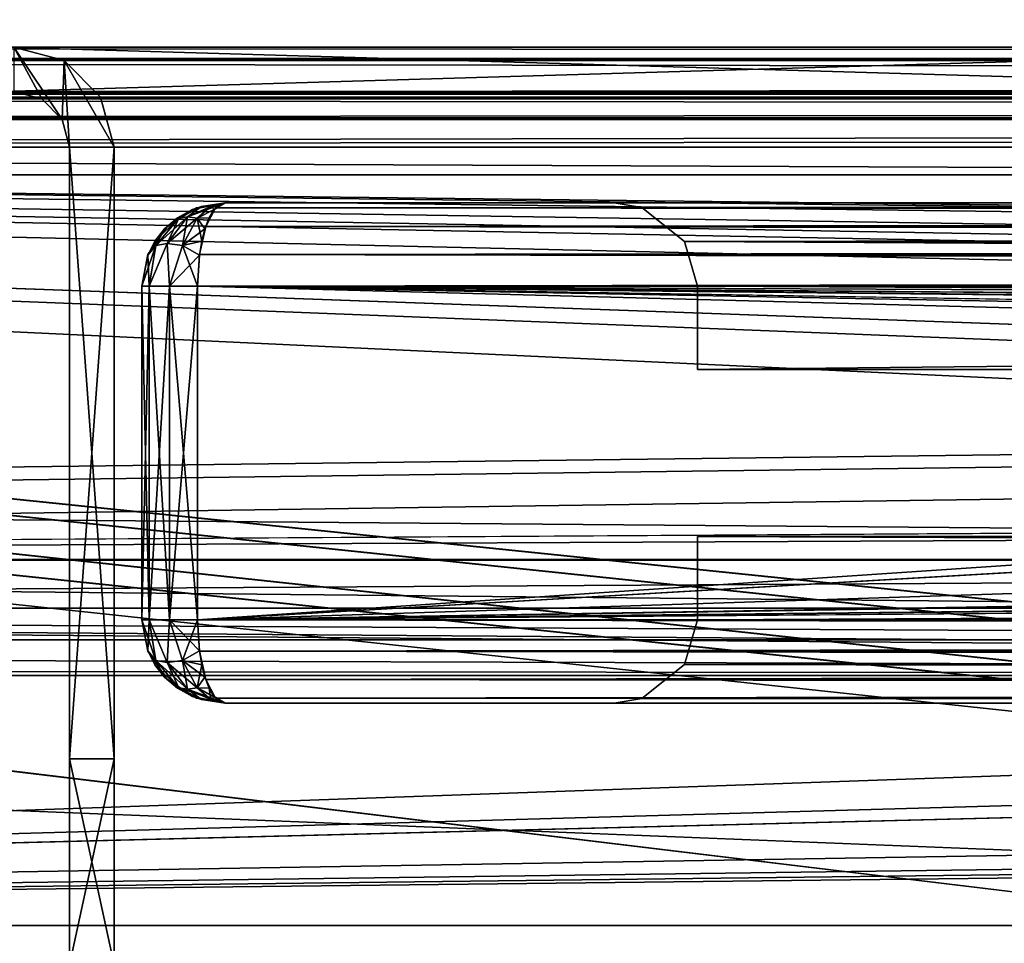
# Model space of a CAD drawing. Extents: x -398 to 398, y -1355 to -82.
# Tile 91 of 256: x -172 to -154, y -116 to -99. Entities that reach past the tile are written whole.
import ezdxf

# ---------------------------------------------------------------- set-up
doc = ezdxf.new("R2010")
doc.units = 0
doc.header["$MEASUREMENT"] = 0

msp = doc.modelspace()

# ---------------------------------------------------------------- linework, layer by layer
for points in [[(395.5, -525.467285, 437.803314), (395.5, -81.938164, 160.655502), (-395.5, -81.938164, 160.655502)], [(395.5, -525.467285, 437.803314), (-395.5, -81.938164, 160.655502), (-395.5, -525.467285, 437.803314)], [(-22.229691, -124.655098, 181.452103), (-396.5, -85.435806, 156.945206), (-395.5, -84.587761, 156.415207)], [(-22.229691, -124.6604, 181.443604), (-396.5, -85.441109, 156.936707), (-395.5, -84.593063, 156.406799)], [(395.5, -528.116882, 433.562988), (395.5, -84.587761, 156.415207), (-395.5, -84.587761, 156.415207)], [(395.5, -528.116882, 433.562988), (-395.5, -84.587761, 156.415207), (-395.5, -528.116882, 433.562988)], [(-395.5, -84.587761, 156.415207), (395.5, -84.587761, 156.415207), (-19.442101, -123.289597, 180.598801)], [(-395.5, -84.587761, 156.415207), (-19.442101, -123.289597, 180.598801), (-21.06683, -123.633301, 180.813599)], [(-395.5, -84.587761, 156.415207), (-21.06683, -123.633301, 180.813599), (-22.229691, -124.655098, 181.452103)], [(-395.5, -84.593063, 156.406799), (395.5, -84.593063, 156.406799), (-19.442101, -123.294899, 180.590302)], [(-395.5, -84.593063, 156.406799), (-19.442101, -123.294899, 180.590302), (-21.06683, -123.638603, 180.805099)], [(-395.5, -84.593063, 156.406799), (-21.06683, -123.638603, 180.805099), (-22.229691, -124.6604, 181.443604)], [(-396.5, -85.435806, 156.945206), (-22.478531, -125.502296, 181.981506), (-22.478531, -130.514999, 185.1138)], [(-396.5, -85.435806, 156.945206), (-22.478531, -130.514999, 185.1138), (-50.35714, -414.036102, 362.277405)], [(-396.5, -85.435806, 156.945206), (-50.35714, -414.036102, 362.277405), (-52.76738, -414.882812, 362.806488)], [(-396.5, -85.435806, 156.945206), (-52.76738, -414.882812, 362.806488), (-53.272449, -415.311096, 363.074097)], [(-396.5, -85.435806, 156.945206), (-53.272449, -415.311096, 363.074097), (-54.270809, -417.355103, 364.351288)], [(-396.5, -85.435806, 156.945206), (-54.270809, -417.355103, 364.351288), (-54.270809, -417.960785, 364.729889)], [(-396.5, -85.435806, 156.945206), (-54.270809, -417.960785, 364.729889), (-53.272449, -420.004791, 366.007111)], [(-396.5, -85.435806, 156.945206), (-53.272449, -420.004791, 366.007111), (-396.366211, -527.69281, 433.298004)], [(-22.478531, -125.502296, 181.981506), (-396.5, -85.435806, 156.945206), (-22.229691, -124.655098, 181.452103)], [(-396.5, -85.441109, 156.936707), (-22.478531, -125.507599, 181.973007), (-22.478531, -130.520294, 185.105301)], [(-396.5, -85.441109, 156.936707), (-22.478531, -130.520294, 185.105301), (-50.35714, -414.041412, 362.26889)], [(-396.5, -85.441109, 156.936707), (-50.35714, -414.041412, 362.26889), (-52.76738, -414.888092, 362.798004)], [(-396.5, -85.441109, 156.936707), (-52.76738, -414.888092, 362.798004), (-53.272449, -415.316406, 363.065613)], [(-396.5, -85.441109, 156.936707), (-53.272449, -415.316406, 363.065613), (-54.270809, -417.360413, 364.342896)], [(-396.5, -85.441109, 156.936707), (-54.270809, -417.360413, 364.342896), (-54.270809, -417.966095, 364.721405)], [(-396.5, -85.441109, 156.936707), (-54.270809, -417.966095, 364.721405), (-53.272449, -420.010101, 365.998596)], [(-396.5, -85.441109, 156.936707), (-53.272449, -420.010101, 365.998596), (-396.366211, -527.69812, 433.289612)], [(-22.478531, -125.507599, 181.973007), (-396.5, -85.441109, 156.936707), (-22.229691, -124.6604, 181.443604)], [(-243, -99.433937, 126.145699), (-172.5, -99.433937, 114.3228), (-145.5, -99.433937, 114.3228)], [(-243, -99.433937, 126.145699), (-145.5, -99.433937, 114.3228), (-145.25, -99.433937, 114.389702)], [(-243, -99.433937, 126.145699), (-145.25, -99.433937, 114.389702), (-145.066895, -99.433937, 114.572899)], [(-243, -99.433937, 126.145699), (-145.066895, -99.433937, 114.572899), (-145, -99.433937, 114.8228)], [(-243, -99.433937, 126.145699), (-145, -99.433937, 114.8228), (-145, -99.433937, 116.3228)], [(-243, -99.433937, 126.145699), (-145, -99.433937, 116.3228), (-144.952301, -99.433937, 116.470001)], [(-243, -99.433937, 126.145699), (-144.952301, -99.433937, 116.470001), (-144.827194, -99.433937, 116.560501)], [(-243, -99.433937, 126.145699), (-144.827194, -99.433937, 116.560501), (-144.672806, -99.433937, 116.560501)], [(-243, -99.433937, 126.145699), (-144.672806, -99.433937, 116.560501), (243, -99.433937, 126.145699)], [(-243, -99.433937, 1), (144.472794, -99.433937, 10.58517), (144.347702, -99.433937, 10.67568)], [(-243, -99.433937, 1), (144.347702, -99.433937, 10.67568), (144.300003, -99.433937, 10.82285)], [(-243, -99.433937, 1), (144.300003, -99.433937, 10.82285), (144.300003, -99.433937, 11.02285)], [(-243, -99.433937, 1), (144.300003, -99.433937, 11.02285), (-144.472794, -99.433937, 10.58517)], [(-243, -99.433937, 1), (-144.472794, -99.433937, 10.58517), (-144.627197, -99.433937, 10.58517)], [(-243, -99.433937, 1), (-144.627197, -99.433937, 10.58517), (-144.752304, -99.433937, 10.67567)], [(-243, -99.433937, 1), (-144.752304, -99.433937, 10.67567), (-144.800003, -99.433937, 10.82285)], [(-243, -99.433937, 1), (-144.800003, -99.433937, 10.82285), (-144.800003, -99.433937, 12.32285)], [(-243, -99.433937, 1), (-144.800003, -99.433937, 12.32285), (-144.866898, -99.433937, 12.57281)], [(-243, -99.433937, 1), (-144.866898, -99.433937, 12.57281), (-145.050003, -99.433937, 12.75595)], [(-243, -99.433937, 1), (-145.050003, -99.433937, 12.75595), (-145.300003, -99.433937, 12.82285)], [(-243, -99.433937, 1), (-145.300003, -99.433937, 12.82285), (-172.5, -99.433937, 12.82285)], [(243, -99.433937, 1), (144.472794, -99.433937, 10.58517), (-243, -99.433937, 1)], [(-243, -99.675087, 0.1), (243, -99.433937, 1), (-243, -99.433937, 1)], [(243, -99.433937, 1), (-243, -99.675087, 0.1), (243, -99.675087, 0.1)], [(243, -99.433937, 126.145699), (243, -99.659622, 127.018303), (-243, -99.433937, 126.145699)], [(-243, -99.433937, 126.145699), (243, -99.659622, 127.018303), (-243, -99.659622, 127.018303)], [(-172.5, -99.433937, 114.3228), (-145.5, -99.433937, 114.3228), (-172.5, -100.233902, 114.3228)], [(-172.5, -100.233902, 114.3228), (-145.5, -99.433937, 114.3228), (-145.5, -100.233902, 114.3228)], [(-145.300003, -99.433937, 12.82285), (-172.5, -99.433937, 12.82285), (-145.300003, -100.233902, 12.82285)], [(-145.300003, -100.233902, 12.82285), (-172.5, -99.433937, 12.82285), (-172.5, -100.233902, 12.82285)], [(-172.300003, -100.233902, 13.32285), (-171.800003, -100.367897, 13.32285), (-172.300003, -99.433937, 13.32285)], [(-172.300003, -99.433937, 13.32285), (-171.800003, -100.367897, 13.32285), (-171.434006, -100.733902, 13.32285)], [(-172.300003, -99.433937, 13.32285), (-171.434006, -100.733902, 13.32285), (-171.399994, -99.675072, 13.32285)], [(-172.300003, -100.233902, 113.8228), (-171.800003, -100.367897, 113.8228), (-172.300003, -99.433937, 113.8228)], [(-172.300003, -99.433937, 113.8228), (-171.800003, -100.367897, 113.8228), (-171.434006, -100.733902, 113.8228)], [(-172.300003, -99.433937, 113.8228), (-171.434006, -100.733902, 113.8228), (-171.399994, -99.675072, 113.8228)], [(-171.399994, -99.675087, 13.32285), (-172.300003, -99.433937, 113.8228), (-172.300003, -99.433937, 13.32285)], [(-172.300003, -99.433937, 113.8228), (-171.399994, -99.675087, 13.32285), (-171.399994, -99.675087, 113.8228)], [(243, -99.659622, 127.018303), (243, -100.280098, 127.672203), (-243, -99.659622, 127.018303)], [(-243, -99.659622, 127.018303), (243, -100.280098, 127.672203), (-243, -100.280098, 127.672203)], [(243, -99.675087, 0.1), (-243, -99.675087, 0.1), (-243, -100.3339, -0.558846)], [(243, -99.675087, 0.1), (-243, -100.3339, -0.558846), (243, -100.3339, -0.558846)], [(-171.434006, -100.733902, 13.32285), (-171.300003, -101.233902, 13.32285), (-171.399994, -99.675072, 13.32285)], [(-171.434006, -100.733902, 113.8228), (-171.300003, -101.233902, 113.8228), (-171.399994, -99.675072, 113.8228)], [(-171.399994, -99.675072, 13.32285), (-171.300003, -101.233902, 13.32285), (-170.5, -101.233902, 13.32285)], [(-171.399994, -99.675072, 13.32285), (-170.5, -101.233902, 13.32285), (-170.741104, -100.3339, 13.32285)], [(-171.399994, -99.675072, 113.8228), (-171.300003, -101.233902, 113.8228), (-170.5, -101.233902, 113.8228)], [(-171.399994, -99.675072, 113.8228), (-170.5, -101.233902, 113.8228), (-170.741104, -100.3339, 113.8228)], [(-171.399994, -99.675087, 113.8228), (-171.399994, -99.675087, 13.32285), (-170.741104, -100.3339, 13.32285)], [(-171.399994, -99.675087, 113.8228), (-170.741104, -100.3339, 13.32285), (-170.741104, -100.3339, 113.8228)], [(-243, -100.233902, 126.145699), (-172.5, -100.233902, 114.3228), (-145.5, -100.233902, 114.3228)], [(-243, -100.233902, 126.145699), (-145.5, -100.233902, 114.3228), (-145.25, -100.233902, 114.389702)], [(-243, -100.233902, 126.145699), (-145.25, -100.233902, 114.389702), (-145.066895, -100.233902, 114.572899)], [(-243, -100.233902, 126.145699), (-145.066895, -100.233902, 114.572899), (-145, -100.233902, 114.8228)], [(-243, -100.233902, 126.145699), (-145, -100.233902, 114.8228), (-145, -100.233902, 116.3228)], [(-243, -100.233902, 126.145699), (-145, -100.233902, 116.3228), (-144.952301, -100.233902, 116.470001)], [(-243, -100.233902, 126.145699), (-144.952301, -100.233902, 116.470001), (-144.827194, -100.233902, 116.560501)], [(-243, -100.233902, 126.145699), (-144.827194, -100.233902, 116.560501), (-144.672806, -100.233902, 116.560501)], [(-243, -100.233902, 126.145699), (-144.672806, -100.233902, 116.560501), (243, -100.233902, 126.145699)], [(-243, -100.233902, 1), (144.472794, -100.233902, 10.58517), (144.347702, -100.233902, 10.67568)], [(-243, -100.233902, 1), (144.347702, -100.233902, 10.67568), (144.300003, -100.233902, 10.82285)], [(-243, -100.233902, 1), (144.300003, -100.233902, 10.82285), (144.300003, -100.233902, 11.02285)], [(-243, -100.233902, 1), (144.300003, -100.233902, 11.02285), (-144.472794, -100.233902, 10.58517)], [(-243, -100.233902, 1), (-144.472794, -100.233902, 10.58517), (-144.627197, -100.233902, 10.58517)], [(-243, -100.233902, 1), (-144.627197, -100.233902, 10.58517), (-144.752304, -100.233902, 10.67567)], [(-243, -100.233902, 1), (-144.752304, -100.233902, 10.67567), (-144.800003, -100.233902, 10.82285)], [(-243, -100.233902, 1), (-144.800003, -100.233902, 10.82285), (-144.800003, -100.233902, 12.32285)], [(-243, -100.233902, 1), (-144.800003, -100.233902, 12.32285), (-144.866898, -100.233902, 12.57281)], [(-243, -100.233902, 1), (-144.866898, -100.233902, 12.57281), (-145.050003, -100.233902, 12.75595)], [(-243, -100.233902, 1), (-145.050003, -100.233902, 12.75595), (-145.300003, -100.233902, 12.82285)], [(-243, -100.233902, 1), (-145.300003, -100.233902, 12.82285), (-172.5, -100.233902, 12.82285)], [(243, -100.233902, 1), (144.472794, -100.233902, 10.58517), (-243, -100.233902, 1)], [(-243, -100.367897, 0.5), (243, -100.233902, 1), (-243, -100.233902, 1)], [(243, -100.233902, 1), (-243, -100.367897, 0.5), (243, -100.367897, 0.5)], [(243, -100.233902, 126.145699), (243, -100.359299, 126.630501), (-243, -100.233902, 126.145699)], [(-243, -100.233902, 126.145699), (243, -100.359299, 126.630501), (-243, -100.359299, 126.630501)], [(243, -100.280098, 127.672203), (-235.265503, -167.884293, 169.916), (-243, -100.280098, 127.672203)], [(243, -100.280098, 127.672203), (235.265503, -167.884293, 169.916), (-235.265503, -167.884293, 169.916)], [(-171.800003, -100.367897, 13.32285), (-172.300003, -100.233902, 113.8228), (-172.300003, -100.233902, 13.32285)], [(-172.300003, -100.233902, 113.8228), (-171.800003, -100.367897, 13.32285), (-171.800003, -100.367897, 113.8228)], [(243, -100.3339, -0.558846), (-243, -100.3339, -0.558846), (-243, -101.233902, -0.8)], [(243, -100.3339, -0.558846), (-243, -101.233902, -0.8), (243, -101.233902, -0.8)], [(243, -100.359299, 126.630501), (243, -100.704002, 126.993698), (-243, -100.359299, 126.630501)], [(-243, -100.359299, 126.630501), (243, -100.704002, 126.993698), (-243, -100.704002, 126.993698)], [(243, -100.367897, 0.5), (-243, -100.367897, 0.5), (-243, -100.733902, 0.133975)], [(243, -100.367897, 0.5), (-243, -100.733902, 0.133975), (243, -100.733902, 0.133975)], [(-171.800003, -100.367897, 113.8228), (-171.800003, -100.367897, 13.32285), (-171.434006, -100.733902, 13.32285)], [(-171.800003, -100.367897, 113.8228), (-171.434006, -100.733902, 13.32285), (-171.434006, -100.733902, 113.8228)], [(-170.741104, -100.3339, 113.8228), (-170.741104, -100.3339, 13.32285), (-170.5, -101.233902, 13.32285)], [(-170.741104, -100.3339, 113.8228), (-170.5, -101.233902, 13.32285), (-170.5, -101.233902, 113.8228)], [(243, -100.704002, 126.993698), (-235.265503, -168.308197, 169.237503), (-243, -100.704002, 126.993698)], [(243, -100.733902, 0.133975), (-243, -100.733902, 0.133975), (-243, -101.233902)], [(243, -100.733902, 0.133975), (-243, -101.233902), (243, -101.233902)], [(243, -100.704002, 126.993698), (235.265503, -168.308197, 169.237503), (-235.265503, -168.308197, 169.237503)], [(-171.434006, -100.733902, 113.8228), (-171.434006, -100.733902, 13.32285), (-171.300003, -101.233902, 13.32285)], [(-171.434006, -100.733902, 113.8228), (-171.300003, -101.233902, 13.32285), (-171.300003, -101.233902, 113.8228)], [(-243, -101.233902, -0.8), (-231.629807, -107.4487, -0.8), (-85.172813, -108.651802, -0.8)], [(-243, -101.233902, -0.8), (-85.172813, -108.651802, -0.8), (-84.370171, -107.4487, -0.8)], [(-243, -101.233902, -0.8), (-84.370171, -107.4487, -0.8), (-83, -106.983902, -0.8)], [(-243, -101.233902, -0.8), (-83, -106.983902, -0.8), (80.827187, -108.651802, -0.8)], [(-243, -101.233902, -0.8), (80.827187, -108.651802, -0.8), (81.629829, -107.4487, -0.8)], [(-243, -101.233902, -0.8), (81.629829, -107.4487, -0.8), (83, -106.983902, -0.8)], [(-243, -101.233902, -0.8), (83, -106.983902, -0.8), (230.827194, -108.651802, -0.8)], [(-243, -101.233902, -0.8), (230.827194, -108.651802, -0.8), (231.629807, -107.4487, -0.8)], [(-243, -101.233902, -0.8), (231.629807, -107.4487, -0.8), (233, -106.983902, -0.8)], [(-243, -101.233902, -0.8), (233, -106.983902, -0.8), (242.412903, -106.942398, -0.8)], [(-243, -101.233902, -0.8), (242.412903, -106.942398, -0.8), (243, -103.233902, -0.8)], [(-243, -101.233902, -0.8), (243, -103.233902, -0.8), (243, -101.233902, -0.8)], [(-243, -101.233902), (-231.629807, -107.4487), (-85.172813, -108.651802)], [(-243, -101.233902), (-85.172813, -108.651802), (-84.370171, -107.4487)], [(-243, -101.233902), (-84.370171, -107.4487), (-83, -106.983902)], [(-243, -101.233902), (-83, -106.983902), (80.827187, -108.651802)], [(-243, -101.233902), (80.827187, -108.651802), (81.629829, -107.4487)], [(-243, -101.233902), (81.629829, -107.4487), (83, -106.983902)], [(-243, -101.233902), (83, -106.983902), (230.827194, -108.651802)], [(-243, -101.233902), (230.827194, -108.651802), (231.629807, -107.4487)], [(-243, -101.233902), (231.629807, -107.4487), (233, -106.983902)], [(-243, -101.233902), (233, -106.983902), (242.412903, -106.942398)], [(-243, -101.233902), (242.412903, -106.942398), (243, -103.233902)], [(-243, -101.233902), (243, -103.233902), (243, -101.233902)], [(-170.5, -112.233902, 13.32285), (-170.5, -101.233902, 13.32285), (-171.300003, -112.233902, 13.32285)], [(-171.300003, -112.233902, 13.32285), (-170.5, -101.233902, 13.32285), (-171.300003, -101.233902, 13.32285)], [(-171.300003, -112.233902, 113.8228), (-171.300003, -101.233902, 113.8228), (-170.5, -112.233902, 113.8228)], [(-170.5, -112.233902, 113.8228), (-171.300003, -101.233902, 113.8228), (-170.5, -101.233902, 113.8228)], [(-171.300003, -112.233902, 113.8228), (-171.300003, -112.233902, 13.32285), (-171.300003, -101.233902, 13.32285)], [(-171.300003, -112.233902, 113.8228), (-171.300003, -101.233902, 13.32285), (-171.300003, -101.233902, 113.8228)], [(-170.5, -112.233902, 113.8228), (-170.5, -112.233902, 13.32285), (-170.5, -101.233902, 13.32285)], [(-170.5, -112.233902, 113.8228), (-170.5, -101.233902, 13.32285), (-170.5, -101.233902, 113.8228)], [(-255, -101.733902), (-233, -107.733902), (255, -101.733902)], [(-255, -101.733902, 0.8), (-233, -107.733902, 0.8), (255, -101.733902, 0.8)], [(255, -101.733902, 0.8), (-255, -101.733902, 0.8), (255, -101.733902)], [(255, -101.733902), (-255, -101.733902, 0.8), (-255, -101.733902)], [(255, -101.733902), (-233, -107.733902), (-232.166, -107.986397)], [(255, -101.733902, 0.8), (-233, -107.733902, 0.8), (-232.166, -107.986397, 0.8)], [(255, -101.733902), (-232.166, -107.986397), (-231.614594, -108.660004)], [(255, -101.733902, 0.8), (-232.166, -107.986397, 0.8), (-231.614594, -108.660004, 0.8)], [(255, -101.733902), (-231.614594, -108.660004), (-83, -107.733902)], [(255, -101.733902, 0.8), (-231.614594, -108.660004, 0.8), (-83, -107.733902, 0.8)], [(-168.5, -102.233902, 112.0728), (-168.926804, -102.301201, 112.329399), (-169.177505, -102.487, 112.750397)], [(-168.5, -102.233902, 112.0728), (-169.177505, -102.487, 112.750397), (-168.756607, -102.301201, 112.499603)], [(-168.5, -102.233902, 15.07285), (-168.756607, -102.301201, 14.64608), (-169.177505, -102.487, 14.39531)], [(-168.5, -102.233902, 15.07285), (-169.177505, -102.487, 14.39531), (-168.926804, -102.301201, 14.81627)], [(-168.5, -102.233902, 112.0728), (-169.090103, -102.354897, 112.2696), (-168.926804, -102.301201, 112.329399)], [(-168.5, -102.233902, 15.07285), (-168.926804, -102.301201, 14.81627), (-169.090103, -102.354897, 14.87614)], [(-169.014603, -102.324997, 112.244301), (-169.014496, -102.324898, 14.90144), (-168.5, -102.233902, 15.07285)], [(-169.014603, -102.324997, 112.244301), (-168.5, -102.233902, 15.07285), (-168.5, -102.233902, 112.0728)], [(-168.5, -102.233902, 112.0728), (-168.756607, -102.301201, 112.499603), (-168.696701, -102.354897, 112.663002)], [(-168.5, -102.233902, 15.07285), (-168.696701, -102.354897, 14.48272), (-168.756607, -102.301201, 14.64608)], [(168.671402, -102.324997, 112.587502), (-168.671402, -102.324898, 112.587402), (-168.5, -102.233902, 112.0728)], [(-168.671402, -102.324997, 14.5582), (168.671402, -102.324898, 14.55834), (168.5, -102.233902, 15.07285)], [(-168.671402, -102.324997, 14.5582), (168.5, -102.233902, 15.07285), (-168.5, -102.233902, 15.07285)], [(168.5, -102.233902, 15.07285), (-161.5, -102.233902, 22.072849), (-168.5, -102.233902, 15.07285)], [(-168.5, -102.233902, 15.07285), (-161.5, -102.233902, 22.072849), (-161.5, -102.233902, 105.0728)], [(-168.5, -102.233902, 15.07285), (-161.5, -102.233902, 105.0728), (-168.5, -102.233902, 112.0728)], [(161.5, -102.233902, 105.0728), (168.5, -102.233902, 112.0728), (-168.5, -102.233902, 112.0728)], [(161.5, -102.233902, 105.0728), (-168.5, -102.233902, 112.0728), (-161.5, -102.233902, 105.0728)], [(168.671402, -102.324997, 112.587502), (-168.5, -102.233902, 112.0728), (168.5, -102.233902, 112.0728)], [(-161.5, -102.233902, 105.0728), (-161.000107, -102.319702, 104.572899), (161.5, -102.233902, 105.0728)], [(161.000107, -102.319702, 22.572741), (-161.000107, -102.319702, 22.5728), (-161.5, -102.233902, 22.072849)], [(161.000107, -102.319702, 22.572741), (-161.5, -102.233902, 22.072849), (161.5, -102.233902, 22.072849)], [(-161.000107, -102.319702, 22.572769), (-161.000107, -102.319702, 104.572899), (-161.5, -102.233902, 105.0728)], [(-161.000107, -102.319702, 22.572769), (-161.5, -102.233902, 105.0728), (-161.5, -102.233902, 22.072849)], [(-161.5, -102.233902, 22.072849), (168.5, -102.233902, 15.07285), (161.5, -102.233902, 22.072849)], [(161.5, -102.233902, 105.0728), (-161.000107, -102.319702, 104.572899), (161.000107, -102.319702, 104.572998)], [(-169.545807, -102.6586, 112.421303), (-169.545807, -102.6586, 14.72437), (-169.014496, -102.324898, 14.90144)], [(-169.545807, -102.6586, 112.421303), (-169.014496, -102.324898, 14.90144), (-169.014603, -102.324997, 112.244301)], [(-169.332001, -102.510597, 112.576401), (-169.090103, -102.354897, 112.2696), (-169.3573, -102.503098, 112.358597)], [(-169.332001, -102.510597, 14.56932), (-169.3573, -102.503098, 14.78707), (-169.090103, -102.354897, 14.87614)], [(-169.177505, -102.487, 112.750397), (-168.926804, -102.301201, 112.329399), (-169.332001, -102.510597, 112.576401)], [(-169.332001, -102.510597, 112.576401), (-168.926804, -102.301201, 112.329399), (-169.090103, -102.354897, 112.2696)], [(-169.332001, -102.510597, 14.56932), (-168.926804, -102.301201, 14.81627), (-169.177505, -102.487, 14.39531)], [(-169.332001, -102.510597, 14.56932), (-169.090103, -102.354897, 14.87614), (-168.926804, -102.301201, 14.81627)], [(-169.003494, -102.510597, 112.9048), (-168.756607, -102.301201, 112.499603), (-169.177505, -102.487, 112.750397)], [(-169.177505, -102.487, 14.39531), (-168.756607, -102.301201, 14.64608), (-169.003494, -102.510597, 14.24088)], [(-169.003494, -102.510597, 112.9048), (-168.696701, -102.354897, 112.663002), (-168.756607, -102.301201, 112.499603)], [(-169.003494, -102.510597, 14.24088), (-168.756607, -102.301201, 14.64608), (-168.696701, -102.354897, 14.48272)], [(-169.003494, -102.510597, 112.9048), (-168.785797, -102.503098, 112.930199), (-168.696701, -102.354897, 112.663002)], [(-169.003494, -102.510597, 14.24088), (-168.696701, -102.354897, 14.48272), (-168.785797, -102.503098, 14.21552)], [(-168.671402, -102.324898, 112.587402), (168.848495, -102.6586, 113.118698), (-168.848495, -102.6586, 113.118698)], [(-168.848495, -102.6586, 14.02702), (168.671402, -102.324898, 14.55834), (-168.671402, -102.324997, 14.5582)], [(168.671402, -102.324898, 14.55834), (-168.848495, -102.6586, 14.02702), (168.848495, -102.6586, 14.02702)], [(168.848495, -102.6586, 113.118698), (-168.671402, -102.324898, 112.587402), (168.671402, -102.324997, 112.587502)], [(-160.234406, -102.9291, 103.806999), (161.000107, -102.319702, 104.572998), (-161.000107, -102.319702, 104.572899)], [(160.234406, -102.9291, 23.338619), (-160.234497, -102.928902, 23.33849), (-161.000107, -102.319702, 22.5728)], [(160.234406, -102.9291, 23.338619), (-161.000107, -102.319702, 22.5728), (161.000107, -102.319702, 22.572741)], [(-160.234207, -102.9291, 23.33843), (-160.234406, -102.928802, 103.807404), (-161.000107, -102.319702, 104.572899)], [(-160.234207, -102.9291, 23.33843), (-161.000107, -102.319702, 104.572899), (-161.000107, -102.319702, 22.572769)], [(-160.234406, -102.9291, 103.806999), (160.234604, -102.928802, 103.807198), (161.000107, -102.319702, 104.572998)], [(-169.332001, -102.510597, 14.56932), (-169.746704, -103.000504, 14.30734), (-169.763397, -102.925301, 14.65172)], [(-169.332001, -102.510597, 14.56932), (-169.763397, -102.925301, 14.65172), (-169.591003, -102.704597, 14.70916)], [(-169.177505, -102.487, 14.39531), (-169.746704, -103.000504, 14.30734), (-169.332001, -102.510597, 14.56932)], [(-169.746704, -103.000504, 14.30734), (-169.177505, -102.487, 14.39531), (-169.541199, -102.967499, 14.03167)], [(-169.541199, -102.967499, 113.113998), (-169.332001, -102.510597, 112.576401), (-169.746704, -103.000504, 112.838402)], [(-169.746704, -103.000504, 112.838402), (-169.332001, -102.510597, 112.576401), (-169.591003, -102.704597, 112.436501)], [(-169.332001, -102.510597, 112.576401), (-169.3573, -102.503098, 112.358597), (-169.591003, -102.704597, 112.436501)], [(-169.591003, -102.704597, 14.70916), (-169.3573, -102.503098, 14.78707), (-169.332001, -102.510597, 14.56932)], [(-169.265503, -103.000504, 113.319504), (-169.177505, -102.487, 112.750397), (-169.541199, -102.967499, 113.113998)], [(-169.541199, -102.967499, 113.113998), (-169.177505, -102.487, 112.750397), (-169.332001, -102.510597, 112.576401)], [(-169.541199, -102.967499, 14.03167), (-169.177505, -102.487, 14.39531), (-169.003494, -102.510597, 14.24088)], [(-169.541199, -102.967499, 14.03167), (-169.003494, -102.510597, 14.24088), (-169.265503, -103.000504, 13.82616)], [(-169.177505, -102.487, 112.750397), (-169.265503, -103.000504, 113.319504), (-169.003494, -102.510597, 112.9048)], [(-169.003494, -102.510597, 112.9048), (-169.265503, -103.000504, 113.319504), (-168.921097, -102.925301, 113.336197)], [(-169.265503, -103.000504, 13.82616), (-169.003494, -102.510597, 14.24088), (-168.863693, -102.704597, 13.98179)], [(-168.863693, -102.704597, 113.163902), (-168.785797, -102.503098, 112.930199), (-169.003494, -102.510597, 112.9048)], [(-169.003494, -102.510597, 14.24088), (-168.785797, -102.503098, 14.21552), (-168.863693, -102.704597, 13.98179)], [(-169.003494, -102.510597, 112.9048), (-168.921097, -102.925301, 113.336197), (-168.863693, -102.704597, 113.163902)], [(-169.545807, -102.6586, 14.72437), (-169.888901, -103.167503, 112.535797), (-169.888901, -103.167397, 14.60987)], [(-169.888901, -103.167503, 112.535797), (-169.545807, -102.6586, 14.72437), (-169.545807, -102.6586, 112.421303)], [(-169.746704, -103.000504, 112.838402), (-169.591003, -102.704597, 112.436501), (-169.763397, -102.925301, 112.494003)], [(-169.265503, -103.000504, 13.82616), (-168.863693, -102.704597, 13.98179), (-168.921097, -102.925301, 13.80946)], [(-168.848495, -102.6586, 113.118698), (168.962997, -103.167503, 113.4618), (-168.962997, -103.167397, 113.4617)], [(168.848495, -102.6586, 14.02702), (-168.848495, -102.6586, 14.02702), (-168.962997, -103.167503, 13.6839)], [(168.848495, -102.6586, 14.02702), (-168.962997, -103.167503, 13.6839), (168.962997, -103.167397, 13.68394)], [(-168.848495, -102.6586, 113.118698), (168.848495, -102.6586, 113.118698), (168.962997, -103.167503, 113.4618)], [(-169.763397, -102.925301, 112.494003), (-169.892593, -103.176598, 112.537003), (-169.746704, -103.000504, 112.838402)], [(-169.763397, -102.925301, 14.65172), (-169.746704, -103.000504, 14.30734), (-169.892593, -103.176598, 14.60864)], [(-168.921097, -102.925301, 113.336197), (-169.265503, -103.000504, 113.319504), (-168.964203, -103.176598, 113.4655)], [(-168.921097, -102.925301, 13.80946), (-168.964203, -103.176598, 13.68023), (-169.265503, -103.000504, 13.82616)], [(-160.234497, -102.928902, 23.33849), (160, -103.733902, 23.572849), (-160, -103.733902, 23.572849)], [(160, -103.733902, 23.572849), (-160.234497, -102.928902, 23.33849), (160.234406, -102.9291, 23.338619)], [(-160.234406, -102.9291, 103.806999), (160, -103.733902, 103.5728), (160.234604, -102.928802, 103.807198)], [(-160.234406, -102.928802, 103.807404), (-160, -103.733902, 23.572849), (-160, -103.733902, 103.5728)], [(-160, -103.733902, 23.572849), (-160.234406, -102.928802, 103.807404), (-160.234207, -102.9291, 23.33843)], [(-160.234406, -102.9291, 103.806999), (-160, -103.733902, 103.5728), (-15.6, -103.733902, 103.5728)], [(-160.234406, -102.9291, 103.806999), (-15.6, -103.733902, 103.5728), (15.6, -103.733902, 103.5728)], [(-160.234406, -102.9291, 103.806999), (15.6, -103.733902, 103.5728), (160, -103.733902, 103.5728)], [(-169.746704, -103.000504, 112.838402), (-169.892593, -103.176598, 112.537003), (-170, -103.733902, 112.5728)], [(-169.746704, -103.000504, 112.838402), (-170, -103.733902, 112.5728), (-169.865906, -103.733902, 113.072701)], [(-169.892593, -103.176598, 14.60864), (-169.746704, -103.000504, 14.30734), (-169.865906, -103.733902, 14.073)], [(-169.865906, -103.733902, 113.072701), (-169.499802, -103.733902, 113.438698), (-169.541199, -102.967499, 113.113998)], [(-169.746704, -103.000504, 112.838402), (-169.865906, -103.733902, 113.072701), (-169.541199, -102.967499, 113.113998)], [(-169.499802, -103.733902, 13.70698), (-169.865906, -103.733902, 14.073), (-169.541199, -102.967499, 14.03167)], [(-169.541199, -102.967499, 14.03167), (-169.865906, -103.733902, 14.073), (-169.746704, -103.000504, 14.30734)], [(-169.541199, -102.967499, 113.113998), (-169.499802, -103.733902, 113.438698), (-169.265503, -103.000504, 113.319504)], [(-169.265503, -103.000504, 13.82616), (-169.499802, -103.733902, 13.70698), (-169.541199, -102.967499, 14.03167)], [(-168.964203, -103.176598, 113.4655), (-169.265503, -103.000504, 113.319504), (-169.499802, -103.733902, 113.438698)], [(-169.265503, -103.000504, 13.82616), (-169, -103.733902, 13.57285), (-169.499802, -103.733902, 13.70698)], [(-169.265503, -103.000504, 13.82616), (-168.964203, -103.176598, 13.68023), (-169, -103.733902, 13.57285)], [(-169.888901, -103.167397, 14.60987), (-169.888901, -103.167503, 112.535797), (-170, -103.733902, 112.5728)], [(-169.888901, -103.167397, 14.60987), (-170, -103.733902, 112.5728), (-170, -103.733902, 14.57285)], [(-169.892593, -103.176598, 14.60864), (-169.865906, -103.733902, 14.073), (-170, -103.733902, 14.57285)], [(-168.964203, -103.176598, 113.4655), (-169.499802, -103.733902, 113.438698), (-169, -103.733902, 113.5728)], [(-168.962997, -103.167397, 113.4617), (169, -103.733902, 113.5728), (-169, -103.733902, 113.5728)], [(168.962997, -103.167397, 13.68394), (-168.962997, -103.167503, 13.6839), (-169, -103.733902, 13.57285)], [(168.962997, -103.167397, 13.68394), (-169, -103.733902, 13.57285), (169, -103.733902, 13.57285)], [(-168.962997, -103.167397, 113.4617), (168.962997, -103.167503, 113.4618), (169, -103.733902, 113.5728)], [(-170, -103.733902, 112.5728), (-170, -103.733902, 14.57285), (-170, -109.733902, 112.5728)], [(-170, -109.733902, 112.5728), (-170, -103.733902, 14.57285), (-170, -109.733902, 14.57285)], [(-169.865997, -109.733902, 14.07285), (-169.865997, -103.733902, 14.07285), (-170, -103.733902, 14.57285)], [(-169.865997, -109.733902, 14.07285), (-170, -103.733902, 14.57285), (-170, -109.733902, 14.57285)], [(-169.865997, -103.733902, 113.0728), (-170, -109.733902, 112.5728), (-170, -103.733902, 112.5728)], [(-170, -109.733902, 112.5728), (-169.865997, -103.733902, 113.0728), (-169.865997, -109.733902, 113.0728)], [(-169.5, -109.733902, 13.70682), (-169.5, -103.733902, 13.70682), (-169.865997, -103.733902, 14.07285)], [(-169.5, -109.733902, 13.70682), (-169.865997, -103.733902, 14.07285), (-169.865997, -109.733902, 14.07285)], [(-169.865997, -109.733902, 113.0728), (-169.865997, -103.733902, 113.0728), (-169.5, -103.733902, 113.438904)], [(-169.865997, -109.733902, 113.0728), (-169.5, -103.733902, 113.438904), (-169.5, -109.733902, 113.438904)], [(-169.5, -103.733902, 13.70682), (-169, -109.733902, 13.57285), (-169, -103.733902, 13.57285)], [(-169, -109.733902, 13.57285), (-169.5, -103.733902, 13.70682), (-169.5, -109.733902, 13.70682)], [(-169.5, -109.733902, 113.438904), (-169.5, -103.733902, 113.438904), (-169, -103.733902, 113.5728)], [(-169.5, -109.733902, 113.438904), (-169, -103.733902, 113.5728), (-169, -109.733902, 113.5728)], [(-169, -103.733902, 13.57285), (-169, -109.733902, 13.57285), (-105, -105.433899, 13.57285)], [(-169, -103.733902, 13.57285), (-105, -105.433899, 13.57285), (-105, -104.933899, 13.57285)], [(-169, -103.733902, 13.57285), (-105, -104.933899, 13.57285), (-95, -104.933899, 13.57285)], [(-169, -103.733902, 13.57285), (-95, -104.933899, 13.57285), (95, -104.933899, 13.57285)], [(-169, -103.733902, 13.57285), (95, -104.933899, 13.57285), (169, -103.733902, 13.57285)], [(-169, -109.733902, 113.5728), (-169, -103.733902, 113.5728), (-29.5, -105.233902, 113.5728)], [(-169, -103.733902, 113.5728), (169, -103.733902, 113.5728), (22.5, -105.233902, 113.5728)], [(-169, -103.733902, 113.5728), (22.5, -105.233902, 113.5728), (-22.5, -105.233902, 113.5728)], [(-169, -103.733902, 113.5728), (-22.5, -105.233902, 113.5728), (-29.5, -105.233902, 113.5728)], [(-160, -105.233902, 23.572849), (160, -105.233902, 23.572849), (-160, -103.733902, 23.572849)], [(-160, -103.733902, 23.572849), (160, -105.233902, 23.572849), (160, -103.733902, 23.572849)], [(-160, -105.233902, 103.5728), (-160, -105.233902, 23.572849), (-160, -103.733902, 103.5728)], [(-160, -103.733902, 103.5728), (-160, -105.233902, 23.572849), (-160, -103.733902, 23.572849)], [(-15.6, -105.233902, 103.5728), (-160, -105.233902, 103.5728), (-15.6, -103.733902, 103.5728)], [(-15.6, -103.733902, 103.5728), (-160, -105.233902, 103.5728), (-160, -103.733902, 103.5728)], [(-169, -109.733902, 113.5728), (-29.5, -105.233902, 113.5728), (-29.5, -108.233902, 113.5728)], [(-160, -105.233902, 103.5728), (-160, -105.233902, 23.572849), (-154, -105.233902, 98.572853)], [(-160, -105.233902, 103.5728), (-154, -105.233902, 98.572853), (-153.325897, -105.233902, 100.795097)], [(-160, -105.233902, 103.5728), (-153.325897, -105.233902, 100.795097), (-151.530807, -105.233902, 102.268402)], [(-160, -105.233902, 103.5728), (-151.530807, -105.233902, 102.268402), (-150, -105.233902, 102.572899)], [(-160, -105.233902, 103.5728), (-150, -105.233902, 102.572899), (-15.6, -105.233902, 103.5728)], [(-160, -105.233902, 23.572849), (160, -105.233902, 23.572849), (-150, -105.233902, 24.57283)], [(-160, -105.233902, 23.572849), (-150, -105.233902, 24.57283), (-151.530807, -105.233902, 24.87727)], [(-160, -105.233902, 23.572849), (-151.530807, -105.233902, 24.87727), (-153.325897, -105.233902, 26.35059)], [(-160, -105.233902, 23.572849), (-153.325897, -105.233902, 26.35059), (-154, -105.233902, 28.572849)], [(-160, -105.233902, 23.572849), (-154, -105.233902, 28.572849), (-154, -105.233902, 38.572849)], [(-160, -105.233902, 23.572849), (-154, -105.233902, 38.572849), (-154, -105.233902, 48.572849)], [(-160, -105.233902, 23.572849), (-154, -105.233902, 48.572849), (-154, -105.233902, 58.572849)], [(-160, -105.233902, 23.572849), (-154, -105.233902, 58.572849), (-154, -105.233902, 68.572853)], [(-160, -105.233902, 23.572849), (-154, -105.233902, 68.572853), (-154, -105.233902, 78.572853)], [(-160, -105.233902, 23.572849), (-154, -105.233902, 78.572853), (-154, -105.233902, 88.572853)], [(-160, -105.233902, 23.572849), (-154, -105.233902, 88.572853), (-154, -105.233902, 98.572853)], [(-169, -109.733902, 13.57285), (169, -109.733902, 13.57285), (105, -105.433899, 13.57285)], [(-169, -109.733902, 13.57285), (105, -105.433899, 13.57285), (95, -105.433899, 13.57285)], [(-169, -109.733902, 13.57285), (95, -105.433899, 13.57285), (-95, -105.433899, 13.57285)], [(-169, -109.733902, 13.57285), (-95, -105.433899, 13.57285), (-105, -105.433899, 13.57285)], [(-230.827194, -108.651802, -0.8), (-85.172813, -108.651802, -0.8), (-231.629807, -107.4487, -0.8)], [(-230.827194, -108.651802), (-85.172813, -108.651802), (-231.629807, -107.4487)], [(-231.614594, -108.660004), (-83.834007, -107.986397), (-83, -107.733902)], [(-231.614594, -108.660004, 0.8), (-83.834007, -107.986397, 0.8), (-83, -107.733902, 0.8)], [(-83.834007, -107.986397), (-231.614594, -108.660004), (-84.385406, -108.660004)], [(-83.834007, -107.986397, 0.8), (-231.614594, -108.660004, 0.8), (-84.385406, -108.660004, 0.8)], [(-169, -109.733902, 113.5728), (-29.5, -108.233902, 113.5728), (-22.5, -108.233902, 113.5728)], [(-169, -109.733902, 113.5728), (-22.5, -108.233902, 113.5728), (22.5, -108.233902, 113.5728)], [(-169, -109.733902, 113.5728), (22.5, -108.233902, 113.5728), (169, -109.733902, 113.5728)], [(-160, -108.233902, 23.572849), (-160, -108.233902, 103.5728), (-154, -108.233902, 98.572853)], [(-160, -108.233902, 23.572849), (-154, -108.233902, 98.572853), (-154, -108.233902, 88.572853)], [(-160, -108.233902, 23.572849), (-154, -108.233902, 88.572853), (-154, -108.233902, 78.572853)], [(-160, -108.233902, 23.572849), (-154, -108.233902, 78.572853), (-154, -108.233902, 68.572853)], [(-160, -108.233902, 23.572849), (-154, -108.233902, 68.572853), (-154, -108.233902, 58.572849)], [(-160, -108.233902, 23.572849), (-154, -108.233902, 58.572849), (-154, -108.233902, 48.572849)], [(-160, -108.233902, 23.572849), (-154, -108.233902, 48.572849), (-154, -108.233902, 38.572849)], [(-160, -108.233902, 23.572849), (-154, -108.233902, 38.572849), (-154, -108.233902, 28.572849)], [(-160, -108.233902, 23.572849), (-154, -108.233902, 28.572849), (-153.325897, -108.233902, 26.35059)], [(-160, -108.233902, 23.572849), (-153.325897, -108.233902, 26.35059), (-151.530807, -108.233902, 24.87727)], [(-160, -108.233902, 23.572849), (-151.530807, -108.233902, 24.87727), (-150, -108.233902, 24.57283)], [(-160, -108.233902, 23.572849), (-150, -108.233902, 24.57283), (160, -108.233902, 23.572849)], [(-160, -108.233902, 103.5728), (160, -108.233902, 103.5728), (-150, -108.233902, 102.572899)], [(-160, -108.233902, 103.5728), (-150, -108.233902, 102.572899), (-151.530807, -108.233902, 102.268402)], [(-160, -108.233902, 103.5728), (-151.530807, -108.233902, 102.268402), (-153.325897, -108.233902, 100.795097)], [(-160, -108.233902, 103.5728), (-153.325897, -108.233902, 100.795097), (-154, -108.233902, 98.572853)], [(-160, -109.733902, 103.5728), (-160, -109.733902, 23.572849), (-160, -108.233902, 103.5728)], [(-160, -108.233902, 103.5728), (-160, -109.733902, 23.572849), (-160, -108.233902, 23.572849)], [(-160, -109.733902, 23.572849), (160, -109.733902, 23.572849), (-160, -108.233902, 23.572849)], [(-160, -108.233902, 23.572849), (160, -109.733902, 23.572849), (160, -108.233902, 23.572849)], [(160, -109.733902, 103.5728), (-160, -109.733902, 103.5728), (160, -108.233902, 103.5728)], [(160, -108.233902, 103.5728), (-160, -109.733902, 103.5728), (-160, -108.233902, 103.5728)], [(-231.528595, -109.526604), (-84.385406, -108.660004), (-231.614594, -108.660004)], [(-231.528595, -109.526604, 0.8), (-84.385406, -108.660004, 0.8), (-231.614594, -108.660004, 0.8)], [(-231.528595, -109.526604), (-84.471443, -109.526604), (-84.385406, -108.660004)], [(-231.528595, -109.526604, 0.8), (-84.471443, -109.526604, 0.8), (-84.385406, -108.660004, 0.8)], [(-85.079224, -110.094803, -0.8), (-230.827194, -108.651802, -0.8), (-230.920807, -110.094803, -0.8)], [(-85.079224, -110.094803), (-230.827194, -108.651802), (-230.920807, -110.094803)], [(-85.172813, -108.651802, -0.8), (-230.827194, -108.651802, -0.8), (-85.079224, -110.094803, -0.8)], [(-85.172813, -108.651802), (-230.827194, -108.651802), (-85.079224, -110.094803)], [(-83, -110.733902), (-231.528595, -109.526604), (-231.939102, -110.294701)], [(-83, -110.733902, 0.8), (-231.528595, -109.526604, 0.8), (-231.939102, -110.294701, 0.8)], [(-84.060944, -110.294701), (-231.528595, -109.526604), (-83.573662, -110.620003)], [(-83, -110.733902), (-83.573662, -110.620003), (-231.528595, -109.526604)], [(-84.060944, -110.294701), (-84.471443, -109.526604), (-231.528595, -109.526604)], [(-84.060944, -110.294701, 0.8), (-231.528595, -109.526604, 0.8), (-83.573662, -110.620003, 0.8)], [(-83, -110.733902, 0.8), (-83.573662, -110.620003, 0.8), (-231.528595, -109.526604, 0.8)], [(-84.060944, -110.294701, 0.8), (-84.471443, -109.526604, 0.8), (-231.528595, -109.526604, 0.8)], [(-169.892593, -110.291397, 112.537003), (-169.865906, -109.733902, 113.072701), (-170, -109.733902, 112.5728)], [(-169.746704, -110.4674, 14.30734), (-169.892593, -110.291397, 14.60866), (-170, -109.733902, 14.57285)], [(-169.746704, -110.4674, 14.30734), (-170, -109.733902, 14.57285), (-169.865906, -109.733902, 14.073)], [(-169.888794, -110.300797, 112.535797), (-169.888794, -110.300598, 14.60987), (-170, -109.733902, 14.57285)], [(-169.888794, -110.300797, 112.535797), (-170, -109.733902, 14.57285), (-170, -109.733902, 112.5728)], [(-169.892593, -110.291397, 112.537003), (-169.746704, -110.4674, 112.838402), (-169.865906, -109.733902, 113.072701)], [(-169.746704, -110.4674, 112.838402), (-169.541199, -110.500397, 113.113998), (-169.865906, -109.733902, 113.072701)], [(-169.865906, -109.733902, 113.072701), (-169.541199, -110.500397, 113.113998), (-169.499802, -109.733902, 113.438698)], [(-169.541199, -110.500397, 14.03167), (-169.746704, -110.4674, 14.30734), (-169.865906, -109.733902, 14.073)], [(-169.499802, -109.733902, 13.70698), (-169.541199, -110.500397, 14.03167), (-169.865906, -109.733902, 14.073)], [(-169.541199, -110.500397, 113.113998), (-169.265503, -110.4674, 113.319504), (-169.499802, -109.733902, 113.438698)], [(-169.265503, -110.4674, 13.82616), (-169.541199, -110.500397, 14.03167), (-169.499802, -109.733902, 13.70698)], [(-169.265503, -110.4674, 113.319504), (-169, -109.733902, 113.5728), (-169.499802, -109.733902, 113.438698)], [(-168.964203, -110.291397, 13.68028), (-169.265503, -110.4674, 13.82616), (-169.499802, -109.733902, 13.70698)], [(-168.964203, -110.291397, 13.68028), (-169.499802, -109.733902, 13.70698), (-169, -109.733902, 13.57285)], [(-169.265503, -110.4674, 113.319504), (-168.964203, -110.291397, 113.465401), (-169, -109.733902, 113.5728)], [(168.962997, -110.300797, 113.461601), (-168.962997, -110.300598, 113.4617), (-169, -109.733902, 113.5728)], [(168.962997, -110.300797, 113.461601), (-169, -109.733902, 113.5728), (169, -109.733902, 113.5728)], [(-168.962997, -110.300797, 13.68406), (169, -109.733902, 13.57285), (-169, -109.733902, 13.57285)], [(-168.962997, -110.300797, 13.68406), (168.962997, -110.300598, 13.68401), (169, -109.733902, 13.57285)], [(-160.234604, -110.539101, 103.807198), (160.234406, -110.538803, 103.807098), (160, -109.733902, 103.5728)], [(-160.234604, -110.539101, 103.807198), (160, -109.733902, 103.5728), (-160, -109.733902, 103.5728)], [(-160.234406, -110.539001, 23.33831), (-160.234207, -110.538803, 103.807198), (-160, -109.733902, 103.5728)], [(-160.234406, -110.539001, 23.33831), (-160, -109.733902, 103.5728), (-160, -109.733902, 23.572849)], [(160.234604, -110.539101, 23.338461), (-160.234406, -110.538803, 23.338619), (-160, -109.733902, 23.572849)], [(160.234604, -110.539101, 23.338461), (-160, -109.733902, 23.572849), (160, -109.733902, 23.572849)], [(-231, -115.233902, -0.8), (81.750252, -111.104897, -0.8), (80.920776, -110.094803, -0.8)], [(-231, -115.233902, -0.8), (80.920776, -110.094803, -0.8), (-83, -111.483902, -0.8)], [(-231, -115.233902, -0.8), (-84.249748, -111.104897, -0.8), (-85.079224, -110.094803, -0.8)], [(-231, -115.233902, -0.8), (-85.079224, -110.094803, -0.8), (-230.920807, -110.094803, -0.8)], [(-231, -115.233902), (231, -115.233902), (230.920807, -110.094803)], [(-231, -115.233902), (230.920807, -110.094803), (83, -111.483902)], [(-231, -115.233902), (81.750252, -111.104897), (80.920776, -110.094803)], [(-231, -115.233902), (80.920776, -110.094803), (-83, -111.483902)], [(-231, -115.233902), (-84.249748, -111.104897), (-85.079224, -110.094803)], [(-231, -115.233902), (-85.079224, -110.094803), (-230.920807, -110.094803)], [(-83, -110.733902), (-231.939102, -110.294701), (-232.4263, -110.620003)], [(-83, -110.733902, 0.8), (-231.939102, -110.294701, 0.8), (-232.4263, -110.620003, 0.8)], [(-169.763306, -110.542702, 112.493896), (-169.746704, -110.4674, 112.838402), (-169.892593, -110.291397, 112.537003)], [(-169.763306, -110.542702, 14.65175), (-169.892593, -110.291397, 14.60866), (-169.746704, -110.4674, 14.30734)], [(-169.5457, -110.809303, 112.421303), (-169.5457, -110.809303, 14.7244), (-169.888794, -110.300598, 14.60987)], [(-169.5457, -110.809303, 112.421303), (-169.888794, -110.300598, 14.60987), (-169.888794, -110.300797, 112.535797)], [(-168.921097, -110.542702, 113.336098), (-168.964203, -110.291397, 113.465401), (-169.265503, -110.4674, 113.319504)], [(-168.921097, -110.542702, 13.80957), (-169.265503, -110.4674, 13.82616), (-168.964203, -110.291397, 13.68028)], [(168.848404, -110.809303, 113.118599), (-168.962997, -110.300598, 113.4617), (168.962997, -110.300797, 113.461601)], [(-168.962997, -110.300598, 113.4617), (168.848404, -110.809303, 113.118599), (-168.848404, -110.809303, 113.118599)], [(-168.848404, -110.809303, 14.02712), (168.962997, -110.300598, 13.68401), (-168.962997, -110.300797, 13.68406)], [(168.962997, -110.300598, 13.68401), (-168.848404, -110.809303, 14.02712), (168.848404, -110.809303, 14.02712)], [(-169.332001, -110.957298, 112.576401), (-169.746704, -110.4674, 112.838402), (-169.763306, -110.542702, 112.493896)], [(-169.746704, -110.4674, 14.30734), (-169.590897, -110.763496, 14.70922), (-169.763306, -110.542702, 14.65175)], [(-169.332001, -110.957298, 112.576401), (-169.763306, -110.542702, 112.493896), (-169.590897, -110.763496, 112.436501)], [(-169.177505, -110.980904, 112.750397), (-169.541199, -110.500397, 113.113998), (-169.746704, -110.4674, 112.838402)], [(-169.177505, -110.980904, 112.750397), (-169.746704, -110.4674, 112.838402), (-169.332001, -110.957298, 112.576401)], [(-169.541199, -110.500397, 14.03167), (-169.332001, -110.957298, 14.56932), (-169.746704, -110.4674, 14.30734)], [(-169.746704, -110.4674, 14.30734), (-169.332001, -110.957298, 14.56932), (-169.590897, -110.763496, 14.70922)], [(-169.541199, -110.500397, 113.113998), (-169.003494, -110.957298, 112.9048), (-169.265503, -110.4674, 113.319504)], [(-169.177505, -110.980904, 14.39531), (-169.541199, -110.500397, 14.03167), (-169.265503, -110.4674, 13.82616)], [(-169.003494, -110.957298, 112.9048), (-169.541199, -110.500397, 113.113998), (-169.177505, -110.980904, 112.750397)], [(-169.332001, -110.957298, 14.56932), (-169.541199, -110.500397, 14.03167), (-169.177505, -110.980904, 14.39531)], [(-169.265503, -110.4674, 113.319504), (-169.003494, -110.957298, 112.9048), (-168.863602, -110.763496, 113.163696)], [(-169.265503, -110.4674, 113.319504), (-168.863602, -110.763496, 113.163696), (-168.921097, -110.542702, 113.336098)], [(-169.177505, -110.980904, 14.39531), (-169.265503, -110.4674, 13.82616), (-169.003494, -110.957298, 14.24088)], [(-169.003494, -110.957298, 14.24088), (-169.265503, -110.4674, 13.82616), (-168.921097, -110.542702, 13.80957)], [(-169.003494, -110.957298, 14.24088), (-168.921097, -110.542702, 13.80957), (-168.863602, -110.763496, 13.98197)], [(161.000107, -111.148201, 22.572729), (-161.000107, -111.148201, 22.572729), (-160.234406, -110.538803, 23.338619)], [(-161.000107, -111.148201, 104.572998), (161.000107, -111.148201, 104.572998), (160.234406, -110.538803, 103.807098)], [(-161.000107, -111.148201, 104.572998), (160.234406, -110.538803, 103.807098), (-160.234604, -110.539101, 103.807198)], [(-161, -111.148201, 22.572781), (-161, -111.148201, 104.572899), (-160.234207, -110.538803, 103.807198)], [(-161, -111.148201, 22.572781), (-160.234207, -110.538803, 103.807198), (-160.234406, -110.539001, 23.33831)], [(161.000107, -111.148201, 22.572729), (-160.234406, -110.538803, 23.338619), (160.234604, -110.539101, 23.338461)], [(235.114594, -129.460007), (-233, -110.733902), (-235.114594, -129.460007)], [(235.114594, -129.460007, 0.8), (-233, -110.733902, 0.8), (-235.114594, -129.460007, 0.8)], [(-83, -110.733902), (-232.4263, -110.620003), (-233, -110.733902)], [(-83, -110.733902, 0.8), (-232.4263, -110.620003, 0.8), (-233, -110.733902, 0.8)], [(235.114594, -129.460007), (-83, -110.733902), (-233, -110.733902)], [(235.114594, -129.460007, 0.8), (-83, -110.733902, 0.8), (-233, -110.733902, 0.8)], [(-169.590897, -110.763496, 112.436501), (-169.357193, -110.964897, 112.358597), (-169.332001, -110.957298, 112.576401)], [(-169.590897, -110.763496, 14.70922), (-169.332001, -110.957298, 14.56932), (-169.357193, -110.964897, 14.78712)], [(-169.5457, -110.809303, 14.7244), (-169.014008, -111.143097, 112.244102), (-169.014206, -111.143097, 14.90157)], [(-169.014008, -111.143097, 112.244102), (-169.5457, -110.809303, 14.7244), (-169.5457, -110.809303, 112.421303)], [(-168.863602, -110.763496, 113.163696), (-169.003494, -110.957298, 112.9048), (-168.785706, -110.964897, 112.93)], [(-168.863602, -110.763496, 13.98197), (-168.785706, -110.964897, 14.21566), (-169.003494, -110.957298, 14.24088)], [(-168.848404, -110.809303, 113.118599), (168.848404, -110.809303, 113.118599), (168.671204, -111.143097, 112.586899)], [(-168.848404, -110.809303, 113.118599), (168.671204, -111.143097, 112.586899), (-168.671295, -111.143097, 112.586998)], [(168.848404, -110.809303, 14.02712), (-168.848404, -110.809303, 14.02712), (-168.671204, -111.143097, 14.55884)], [(168.848404, -110.809303, 14.02712), (-168.671204, -111.143097, 14.55884), (168.671295, -111.143097, 14.55868)], [(-169.332001, -110.957298, 112.576401), (-169.357193, -110.964897, 112.358597), (-169.089996, -111.112999, 112.269501)], [(-169.357193, -110.964897, 14.78712), (-169.332001, -110.957298, 14.56932), (-168.926804, -111.166702, 14.81627)], [(-169.357193, -110.964897, 14.78712), (-168.926804, -111.166702, 14.81627), (-169.089996, -111.112999, 14.87617)], [(-168.5, -111.233902, 112.0728), (-169.177505, -110.980904, 112.750397), (-169.332001, -110.957298, 112.576401)], [(-168.5, -111.233902, 112.0728), (-169.332001, -110.957298, 112.576401), (-168.926804, -111.166702, 112.329399)], [(-169.332001, -110.957298, 112.576401), (-169.089996, -111.112999, 112.269501), (-168.926804, -111.166702, 112.329399)], [(-169.332001, -110.957298, 14.56932), (-169.177505, -110.980904, 14.39531), (-168.926804, -111.166702, 14.81627)], [(-169.003494, -110.957298, 112.9048), (-169.177505, -110.980904, 112.750397), (-168.756607, -111.166702, 112.499603)], [(-168.5, -111.233902, 15.07285), (-169.177505, -110.980904, 14.39531), (-169.003494, -110.957298, 14.24088)], [(-168.5, -111.233902, 112.0728), (-168.756607, -111.166702, 112.499603), (-169.177505, -110.980904, 112.750397)], [(-168.5, -111.233902, 15.07285), (-168.926804, -111.166702, 14.81627), (-169.177505, -110.980904, 14.39531)], [(-168.785706, -110.964897, 112.93), (-169.003494, -110.957298, 112.9048), (-168.756607, -111.166702, 112.499603)], [(-168.5, -111.233902, 15.07285), (-169.003494, -110.957298, 14.24088), (-168.756607, -111.166702, 14.64608)], [(-169.003494, -110.957298, 14.24088), (-168.785706, -110.964897, 14.21566), (-168.696701, -111.112999, 14.48283)], [(-169.003494, -110.957298, 14.24088), (-168.696701, -111.112999, 14.48283), (-168.756607, -111.166702, 14.64608)], [(-168.785706, -110.964897, 112.93), (-168.756607, -111.166702, 112.499603), (-168.696701, -111.112999, 112.662903)], [(-231, -115.233902, -0.8), (83, -111.483902, -0.8), (81.750252, -111.104897, -0.8)], [(-231, -115.233902, -0.8), (-83, -111.483902, -0.8), (-84.249748, -111.104897, -0.8)], [(-231, -115.233902), (83, -111.483902), (81.750252, -111.104897)], [(-231, -115.233902), (-83, -111.483902), (-84.249748, -111.104897)], [(-168.5, -111.233902, 112.0728), (-168.926804, -111.166702, 112.329399), (-169.089996, -111.112999, 112.269501)], [(-168.5, -111.233902, 15.07285), (-169.089996, -111.112999, 14.87617), (-168.926804, -111.166702, 14.81627)], [(-169.014206, -111.143097, 14.90157), (-169.014008, -111.143097, 112.244102), (-168.5, -111.233902, 112.0728)], [(-169.014206, -111.143097, 14.90157), (-168.5, -111.233902, 112.0728), (-168.5, -111.233902, 15.07285)], [(-168.5, -111.233902, 112.0728), (-168.696701, -111.112999, 112.662903), (-168.756607, -111.166702, 112.499603)], [(-168.5, -111.233902, 15.07285), (-168.756607, -111.166702, 14.64608), (-168.696701, -111.112999, 14.48283)], [(-168.671295, -111.143097, 112.586998), (168.671204, -111.143097, 112.586899), (168.5, -111.233902, 112.0728)], [(-168.671295, -111.143097, 112.586998), (168.5, -111.233902, 112.0728), (-168.5, -111.233902, 112.0728)], [(168.671295, -111.143097, 14.55868), (-168.671204, -111.143097, 14.55884), (-168.5, -111.233902, 15.07285)], [(168.671295, -111.143097, 14.55868), (-168.5, -111.233902, 15.07285), (168.5, -111.233902, 15.07285)], [(168.5, -111.233902, 15.07285), (-161.5, -111.233902, 22.072849), (-168.5, -111.233902, 15.07285)], [(-168.5, -111.233902, 15.07285), (-161.5, -111.233902, 22.072849), (-161.5, -111.233902, 105.0728)], [(-168.5, -111.233902, 15.07285), (-161.5, -111.233902, 105.0728), (-168.5, -111.233902, 112.0728)], [(161.5, -111.233902, 105.0728), (168.5, -111.233902, 112.0728), (-168.5, -111.233902, 112.0728)], [(161.5, -111.233902, 105.0728), (-168.5, -111.233902, 112.0728), (-161.5, -111.233902, 105.0728)], [(-161, -111.148201, 104.572899), (-161.5, -111.233902, 22.072849), (-161.5, -111.233902, 105.0728)], [(-161.5, -111.233902, 22.072849), (-161, -111.148201, 104.572899), (-161, -111.148201, 22.572781)], [(-161.000107, -111.148201, 22.572729), (161.5, -111.233902, 22.072849), (-161.5, -111.233902, 22.072849)], [(161.000107, -111.148201, 104.572998), (-161.5, -111.233902, 105.0728), (161.5, -111.233902, 105.0728)], [(-161.5, -111.233902, 105.0728), (161.000107, -111.148201, 104.572998), (-161.000107, -111.148201, 104.572998)], [(-161.5, -111.233902, 22.072849), (168.5, -111.233902, 15.07285), (161.5, -111.233902, 22.072849)], [(161.5, -111.233902, 22.072849), (-161.000107, -111.148201, 22.572729), (161.000107, -111.148201, 22.572729)], [(231, -115.233902, -0.8), (83, -111.483902, -0.8), (-231, -115.233902, -0.8)], [(-171.300003, -115.942299, 113.235802), (-171.300003, -115.942299, 13.90992), (-171.300003, -112.233902, 13.32285)], [(-171.300003, -115.942299, 113.235802), (-171.300003, -112.233902, 13.32285), (-171.300003, -112.233902, 113.8228)], [(-170.5, -115.942101, 113.235497), (-171.300003, -115.942101, 113.235497), (-171.300003, -112.233902, 113.8228)], [(-170.5, -115.942101, 113.235497), (-171.300003, -112.233902, 113.8228), (-170.5, -112.233902, 113.8228)], [(-171.300003, -115.942101, 13.91017), (-170.5, -115.942101, 13.91017), (-170.5, -112.233902, 13.32285)], [(-171.300003, -115.942101, 13.91017), (-170.5, -112.233902, 13.32285), (-171.300003, -112.233902, 13.32285)], [(-170.5, -115.942299, 113.235802), (-170.5, -115.942299, 13.90992), (-170.5, -112.233902, 13.32285)], [(-170.5, -115.942299, 113.235802), (-170.5, -112.233902, 13.32285), (-170.5, -112.233902, 113.8228)], [(-231, -115.233902), (231, -115.233902), (-231, -115.233902, -0.8)], [(-231, -115.233902, -0.8), (231, -115.233902), (231, -115.233902, -0.8)]]:
    msp.add_3dface(points)

doc.saveas('drawing.dxf')
